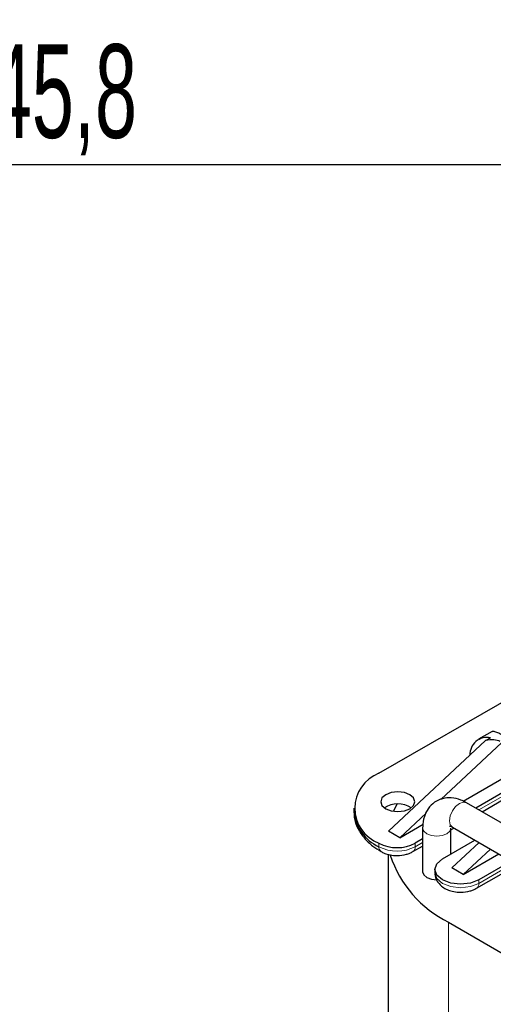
# Model space of a CAD drawing. Header units: millimetres. Extents: x 5 to 418, y 2 to 292.
# Tile 28 of 51: x 204 to 222, y 117 to 154. Entities that reach past the tile are written whole.
import ezdxf

# ---------------------------------------------------------------- set-up
doc = ezdxf.new("R2010")
doc.units = ezdxf.units.MM
doc.layers.add('SLD-0', color=7, linetype='Continuous')
doc.styles.add('SLDTEXTSTYLE0', font='TXT', dxfattribs={"width": 0.605})
doc.dimstyles.new('SLDDIMSTYLE0', dxfattribs={"dimtxt": 3.5, "dimasz": 3.302, "dimexe": 0, "dimexo": 0.0625, "dimgap": 0.875, "dimtad": 1, "dimlfac": 2, "dimrnd": 1e-09, "dimzin": 12, "dimdsep": 46, "dimtxsty": 'SLDTEXTSTYLE0', "dimsah": 1, "dimcen": 0.09, "dimadec": 0, "dimazin": 3, "dimtfac": 1, "dimtofl": 0, "dimtmove": 0, "dimatfit": 3, "dimfxl": 1, "dimfrac": 2, "dimtolj": 1, "dimtzin": 12, "dimarcsym": 0})

# ---------------------------------------------------------------- blocks, each defined once
blk = doc.blocks.new('_D_3')
at = {"layer": 'SLD-0', "color": 7}
for p, q in [((170.818, 181.496), (170.818, 147.603)), ((243.718, 165.996), (243.718, 147.603)), ((243.718, 148.603), (170.818, 148.603))]:
    blk.add_line(p, q, dxfattribs=at)
for points in [[(170.818, 148.603), (174.12, 148.095), (174.12, 149.111)], [(243.718, 148.603), (240.416, 149.111), (240.416, 148.095)]]:
    blk.add_solid(points, dxfattribs=at)
at = {"layer": 'SLD-0', "color": 7, "insert": (201.253, 153.115), "char_height": 3.5, "attachment_point": 1, "style": 'SLDTEXTSTYLE0'}
blk.add_mtext('145,8', dxfattribs=at)

msp = doc.modelspace()

# ---------------------------------------------------------------- linework, layer by layer
at = {"color": 7, "linetype": 'Continuous', "lineweight": 25}
for p, q in [((217.3798, 125.8545), (223.263, 129.2508)), ((221.6149, 127.42), (221.1054, 127.1259)), ((217.7334, 123.691), (221.3674, 127.079)), ((221.3674, 127.079), (221.5518, 127.1854)), ((221.976, 127.0059), (219.6914, 124.876)), ((220.5275, 124.8142), (221.976, 125.6504)), ((222.1033, 125.1851), (221.0052, 124.5512)), ((221.2356, 124.4182), (222.0204, 124.8713)), ((216.4426, 124.5483), (216.4426, 124.4176)), ((218.0503, 124.7048), (217.9264, 124.4355)), ((232.7405, 117.7765), (220.6561, 124.7527)), ((219.1418, 124.3636), (218.1576, 123.4461)), ((218.1576, 123.4461), (219.0323, 123.9511)), ((219.0156, 123.8054), (219.0156, 122.1724)), ((220.0716, 123.7462), (220.1795, 123.8085)), ((220.0716, 122.8365), (220.0716, 123.8054)), ((220.1281, 123.8382), (232.2126, 116.862)), ((218.1576, 123.4461), (217.7334, 123.691)), ((219.0156, 123.4026), (218.7375, 123.242)), ((219.7557, 122.6542), (220.9674, 123.3537)), ((218.6546, 122.9282), (219.0156, 123.1366)), ((220.1093, 122.3195), (221.1225, 123.2641)), ((221.5468, 123.0192), (220.5335, 122.0745)), ((217.7267, 122.8248), (217.7267, 96.2552)), ((220.5335, 122.0745), (221.8583, 122.8393)), ((219.4745, 122.2623), (219.4745, 122.1317)), ((220.5335, 122.0745), (220.1093, 122.3195)), ((221.0305, 121.5567), (222.5554, 122.437)), ((222.325, 122.5699), (221.1134, 121.8704)), ((219.982, 120.2865), (225.7803, 116.9392))]:
    msp.add_line(p, q, dxfattribs=at)
at = {"color": 7, "linetype": 'Continuous', "lineweight": 18}
for p, q in [((222.1033, 125.0544), (221.1184, 124.4858)), ((217.3798, 123.1114), (217.3798, 123.242)), ((219.0156, 123.2719), (218.7375, 123.1114)), ((218.7375, 123.1114), (218.7375, 123.242)), ((222.4382, 122.5046), (221.1134, 121.7398)), ((221.1134, 121.7398), (221.1134, 121.8704)), ((219.982, 120.2865), (219.982, 93.112))]:
    msp.add_line(p, q, dxfattribs=at)
at = {"color": 7, "linetype": 'Continuous', "lineweight": 25, "flags": 128}
for points in [[(218.5395, 124.5319), (218.6782, 124.6518), (218.7269, 124.7932), (218.6782, 124.9346), (218.5395, 125.0544), (218.3319, 125.1345), (218.0869, 125.1627), (217.842, 125.1345), (217.6344, 125.0544), (217.4957, 124.9346), (217.4469, 124.7932), (217.4957, 124.6518), (217.6344, 124.5319), (217.842, 124.4518), (218.0869, 124.4237), (218.3319, 124.4518), (218.5395, 124.5319)], [(221.1134, 121.8704), (220.8019, 121.7503), (220.4345, 121.7081), (220.0672, 121.7503), (219.7557, 121.8704), (219.5476, 122.0502), (219.4745, 122.2623), (219.5476, 122.4744), (219.7557, 122.6542)], [(219.0156, 122.1724), (219.0558, 122.0557), (219.1702, 121.9568), (219.3415, 121.8908), (219.5409, 121.8676)]]:
    msp.add_lwpolyline(points, dxfattribs=at)
at = {"color": 7, "linetype": 'Continuous', "lineweight": 18, "flags": 128}
for points in [[(220.6561, 124.7527), (220.535, 124.7762), (220.3921, 124.7266), (220.2492, 124.6113), (220.1281, 124.4479), (220.0472, 124.2613), (220.0188, 124.0799)], [(220.0188, 124.0799), (220.0472, 123.9313), (220.1281, 123.8382), (220.1281, 123.8382)], [(219.0156, 123.8078), (219.0156, 123.8054), (219.0558, 123.6888), (219.1702, 123.5899)], [(219.1702, 123.5899), (219.3415, 123.5238), (219.5436, 123.5006), (219.7456, 123.5238), (219.9169, 123.5899), (220.0314, 123.6888), (220.0716, 123.8025)], [(219.4745, 122.1317), (219.5476, 121.9196), (219.7557, 121.7398), (220.0672, 121.6197), (220.4345, 121.5775), (220.8019, 121.6197), (221.1134, 121.7398)]]:
    msp.add_lwpolyline(points, dxfattribs=at)
at = {"color": 7, "linetype": 'Continuous', "lineweight": 25}
for centre, radius, start, end in [((221.4268, 126.5511), 0.6464, 78.85522, 181.70155), ((217.8756, 124.5483), 1.3972, 110.78342, 249.21658), ((218.0869, 123.8098), 0.9069, 56.33248, 123.66752), ((218.044, 124.5773), 1.6094, 185.6948, 245.62534), ((218.0587, 124.5521), 1.4755, 242.60967, 297.39033), ((221.8762, 124.1289), 4.284, 198.20579, 243.75731)]:
    msp.add_arc(centre, radius, start, end, dxfattribs=at)
at = {"color": 7, "linetype": 'Continuous', "lineweight": 18}
for centre, radius, start, end in [((217.5753, 123.0896), 0.1967, 173.65518, 235.49096), ((218.0587, 124.4215), 1.4755, 242.60967, 297.39033), ((218.5422, 123.0896), 0.1965, 304.31, 6.36286), ((220.9181, 121.718), 0.1965, 304.31, 6.36286)]:
    msp.add_arc(centre, radius, start, end, dxfattribs=at)
at = {"color": 7, "linetype": 'Continuous', "lineweight": 25}
msp.add_ellipse((218.225, 123.6156), major_axis=(3.7596, 3.3672), ratio=0.2467541, start_param=0.0807329, end_param=0.3985566, dxfattribs=at)
for points, knots in [([(222.1603, 127.1939), (222.0878, 127.2344), (221.9404, 127.3168), (221.7747, 127.39), (221.6513, 127.4274), (221.6165, 127.416), (221.5984, 127.4101)], [0, 0, 0, 0, 0.23750139, 0.48321551, 0.7301644, 1, 1, 1, 1]), ([(220.6561, 124.7527), (220.5841, 124.7901), (220.402, 124.8848), (220.0964, 124.9534), (219.7551, 124.9259), (219.4469, 124.7844), (219.2099, 124.544), (219.0579, 124.2259), (219.0171, 123.9697), (219.0157, 123.8214), (219.0156, 123.8054)], [0, 0, 0, 0, 0.0995501, 0.2518275, 0.3939811, 0.5332773, 0.6782619, 0.8191321, 0.9805887, 1, 1, 1, 1]), ([(216.4554, 124.4239), (216.4553, 124.333), (216.4551, 124.1108), (216.5877, 123.7699), (216.8208, 123.4278), (217.1169, 123.1437), (217.3588, 122.9968), (217.4669, 122.9312)], [0, 0, 0, 0, 0.1530094, 0.3739744, 0.5982699, 0.820568, 1, 1, 1, 1]), ([(220.0218, 123.882), (220.0224, 123.8831), (220.0236, 123.8856), (220.0914, 123.8548), (220.1281, 123.8382)], [0, 0, 0, 0, 0.4578638, 1, 1, 1, 1]), ([(217.466, 122.9316), (217.4821, 122.9207), (217.5488, 122.876), (217.7047, 122.8234), (217.8902, 122.7845), (218.0158, 122.7811), (218.0587, 122.78)], [0, 0, 0, 0, 0.0994514, 0.4098393, 0.7987845, 1, 1, 1, 1]), ([(218.0587, 122.78), (218.1782, 122.7892), (218.3443, 122.8019), (218.5394, 122.8664), (218.6134, 122.9105), (218.6504, 122.9326)], [0, 0, 0, 0, 0.56206994, 0.78088116, 1, 1, 1, 1]), ([(219.4826, 122.133), (219.4801, 122.1158), (219.4653, 122.0142), (219.5441, 121.8248), (219.6971, 121.6424), (219.883, 121.5255), (220.079, 121.4499), (220.2663, 121.4131), (220.3917, 121.4096), (220.4345, 121.4084)], [0, 0, 0, 0, 0.0403223, 0.2372324, 0.4445074, 0.5955748, 0.7349662, 0.9096366, 1, 1, 1, 1]), ([(220.4345, 121.4084), (220.5541, 121.4176), (220.7202, 121.4304), (220.9153, 121.4948), (220.9893, 121.5389), (221.0263, 121.561)], [0, 0, 0, 0, 0.5620699, 0.7808812, 1, 1, 1, 1])]:
    msp.add_open_spline(points, degree=3, knots=knots, dxfattribs=at)

# ---------------------------------------------------------------- dimensions: what is measured, and where the dimension line sits
at = {"layer": 'SLD-0', "color": 7}
dim = msp.add_linear_dim(base=(170.8185, 148.6031), p1=(243.7185, 165.9964), p2=(170.8185, 181.4964), dimstyle='SLDDIMSTYLE0', dxfattribs=at)
dim.commit()
dim.dimension.update_dxf_attribs({"geometry": '_D_3', "text_midpoint": (207.2685, 148.6031), "dimtype": 160})

doc.saveas('drawing.dxf')
